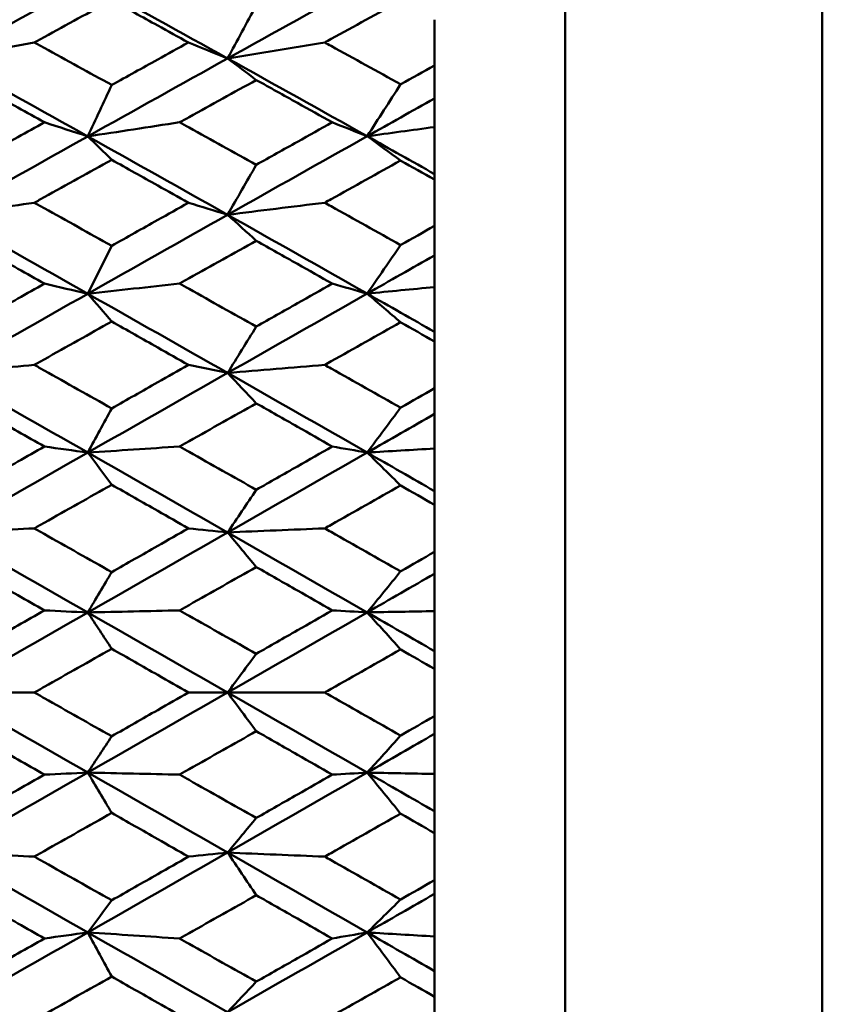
# Model space of a CAD drawing. Header units: millimetres. Extents: x 626 to 2725, y 57 to 2097.
# Tile 35 of 133: x 859.19 to 865.33, y 200.03 to 207.56. Entities that reach past the tile are written whole.
import ezdxf

# ---------------------------------------------------------------- set-up
doc = ezdxf.new("R2010")
doc.units = ezdxf.units.MM
doc.header["$LTSCALE"] = 10
doc.layers.add('Widoczne (ISO)', color=7, linetype='Continuous', lineweight=50)

msp = doc.modelspace()

# ---------------------------------------------------------------- linework, layer by layer
at = {"layer": 'Widoczne (ISO)'}
for p, q in [((865.3289, 221.4165), (865.3289, 183.4174)), ((863.3612, 220.4165), (863.3612, 184.4165)), ((862.3612, 207.2155), (862.3612, 207.5648)), ((862.3612, 207.2155), (862.3612, 206.9619)), ((862.3612, 206.9619), (862.3612, 206.743)), ((862.3612, 206.743), (862.3612, 206.3835)), ((862.3612, 206.3835), (862.3612, 206.3411)), ((862.3612, 205.9869), (862.3612, 206.3411)), ((862.3612, 205.9869), (862.3612, 205.7614)), ((862.3612, 205.7614), (862.3612, 205.5191)), ((862.3612, 205.5191), (862.3612, 205.176)), ((862.3612, 205.176), (862.3612, 205.102)), ((862.3612, 204.7442), (862.3612, 205.102)), ((862.3612, 204.7442), (862.3612, 204.5477)), ((862.3612, 204.5477), (862.3612, 204.283)), ((862.3612, 204.283), (862.3612, 203.9577)), ((862.3612, 203.9577), (862.3612, 203.8522)), ((862.3612, 203.4923), (862.3612, 203.8522)), ((862.3612, 203.4923), (862.3612, 203.3256)), ((862.3612, 203.3256), (862.3612, 203.0395)), ((862.3612, 203.0395), (862.3612, 202.7332)), ((862.3612, 202.7332), (862.3612, 202.5968)), ((862.3612, 202.2362), (862.3612, 202.5968)), ((859.2985, 202.4165), (858.6372, 202.4165)), ((860.4783, 202.4165), (860.7778, 202.4165)), ((861.5209, 202.4165), (860.7778, 202.4165)), ((862.3612, 202.2362), (862.3612, 202.0998)), ((862.3612, 202.0998), (862.3612, 201.7935)), ((862.3612, 201.7935), (862.3612, 201.5075)), ((862.3612, 201.5075), (862.3612, 201.3407)), ((862.3612, 200.9808), (862.3612, 201.3407)), ((862.3612, 200.9808), (862.3612, 200.8754)), ((862.3612, 200.8754), (862.3612, 200.55)), ((862.3612, 200.55), (862.3612, 200.2853)), ((862.3612, 200.2853), (862.3612, 200.0889)), ((862.3612, 199.7311), (862.3612, 200.0889))]:
    msp.add_line(p, q, dxfattribs=at)
msp.add_circle((825.3289, 202.4165), 50, dxfattribs=at)
for points in [[(858.6372, 207.2669), (858.994, 207.4648), (859.351, 207.6621), (859.7079, 207.8585)], [(859.7079, 207.8585), (860.0646, 207.6627), (860.4212, 207.4659), (860.7778, 207.2681)], [(860.7778, 207.2681), (861.1339, 207.4661), (861.49, 207.6635), (861.8458, 207.8601)], [(860.7778, 207.2681), (860.8509, 207.4042), (860.9241, 207.5404), (860.9973, 207.6766)], [(859.2985, 207.3903), (859.0775, 207.3494), (858.857, 207.3082), (858.6372, 207.2669)], [(860.4783, 207.3903), (860.5782, 207.3496), (860.6781, 207.3089), (860.7778, 207.2681)], [(861.5209, 207.3903), (861.2726, 207.3498), (861.0248, 207.3091), (860.7778, 207.2681)], [(858.6372, 207.2669), (858.994, 207.0693), (859.351, 206.8709), (859.7079, 206.6716)], [(859.7079, 206.6716), (860.0646, 206.871), (860.4212, 207.0699), (860.7778, 207.2681)], [(860.7778, 207.2681), (861.1339, 207.0706), (861.49, 206.8722), (861.8458, 206.6729)], [(860.7778, 207.2681), (860.8509, 207.2131), (860.9241, 207.158), (860.9973, 207.1029)], [(859.7079, 206.6716), (859.7689, 206.8028), (859.8298, 206.934), (859.8908, 207.0653)], [(861.8458, 206.6729), (861.9312, 206.8056), (862.0166, 206.9383), (862.102, 207.0711)], [(861.8458, 206.6729), (862.0177, 206.7694), (862.1895, 206.8657), (862.3612, 206.9619)], [(859.3755, 206.7794), (859.4865, 206.7435), (859.5973, 206.7076), (859.7079, 206.6716)], [(860.4099, 206.7794), (860.1753, 206.7436), (859.9413, 206.7077), (859.7079, 206.6716)], [(861.5786, 206.7794), (861.6678, 206.7439), (861.7569, 206.7084), (861.8458, 206.6729)], [(862.3612, 206.743), (862.1891, 206.7198), (862.0173, 206.6964), (861.8458, 206.6729)], [(858.6372, 206.0712), (858.994, 206.2718), (859.351, 206.472), (859.7079, 206.6716)], [(859.7079, 206.6716), (860.0646, 206.4725), (860.4212, 206.2727), (860.7778, 206.0721)], [(859.7079, 206.6716), (859.7689, 206.612), (859.8298, 206.5523), (859.8908, 206.4925)], [(860.7778, 206.0721), (861.1339, 206.2728), (861.49, 206.4731), (861.8458, 206.6729)], [(861.8458, 206.6729), (862.0177, 206.5766), (862.1895, 206.4802), (862.3612, 206.3835)], [(861.8458, 206.6729), (861.9312, 206.6109), (862.0166, 206.5488), (862.102, 206.4867)], [(860.7778, 206.0721), (860.8509, 206.1996), (860.9241, 206.3271), (860.9973, 206.4547)], [(859.2985, 206.1641), (859.0775, 206.1333), (858.857, 206.1023), (858.6372, 206.0712)], [(860.4783, 206.1641), (860.5782, 206.1335), (860.6781, 206.1028), (860.7778, 206.0721)], [(861.5209, 206.1641), (861.2726, 206.1336), (861.0248, 206.1029), (860.7778, 206.0721)], [(858.6372, 206.0712), (858.994, 205.8707), (859.351, 205.6696), (859.7079, 205.4679)], [(859.7079, 205.4679), (860.0646, 205.6697), (860.4212, 205.8711), (860.7778, 206.0721)], [(860.7778, 206.0721), (861.1339, 205.8717), (861.49, 205.6706), (861.8458, 205.4688)], [(860.7778, 206.0721), (860.8509, 206.0057), (860.9241, 205.9393), (860.9973, 205.8728)], [(859.7079, 205.4679), (859.7689, 205.5902), (859.8298, 205.7124), (859.8908, 205.8347)], [(861.8458, 205.4688), (861.9312, 205.5927), (862.0166, 205.7166), (862.102, 205.8406)], [(861.8458, 205.4688), (862.0177, 205.5664), (862.1895, 205.664), (862.3612, 205.7614)], [(859.3755, 205.5452), (859.4865, 205.5195), (859.5973, 205.4937), (859.7079, 205.4679)], [(860.4099, 205.5452), (860.1753, 205.5196), (859.9413, 205.4938), (859.7079, 205.4679)], [(861.5786, 205.5452), (861.6678, 205.5198), (861.7569, 205.4943), (861.8458, 205.4688)], [(858.6372, 204.861), (858.994, 205.0636), (859.351, 205.266), (859.7079, 205.4679)], [(859.7079, 205.4679), (860.0646, 205.2664), (860.4212, 205.0643), (860.7778, 204.8616)], [(859.7079, 205.4679), (859.7689, 205.397), (859.8298, 205.326), (859.8908, 205.255)], [(860.7778, 204.8616), (861.1339, 205.0643), (861.49, 205.2667), (861.8458, 205.4688)], [(862.3612, 205.5191), (862.1891, 205.5024), (862.0173, 205.4857), (861.8458, 205.4688)], [(861.8458, 205.4688), (862.0177, 205.3714), (862.1895, 205.2738), (862.3612, 205.176)], [(861.8458, 205.4688), (861.9312, 205.3957), (862.0166, 205.3224), (862.102, 205.2491)], [(860.7778, 204.8616), (860.8509, 204.9799), (860.9241, 205.0983), (860.9973, 205.2167)], [(859.2985, 204.9232), (859.0775, 204.9025), (858.857, 204.8818), (858.6372, 204.861)], [(858.6372, 204.861), (858.994, 204.6585), (859.351, 204.4556), (859.7079, 204.2522)], [(859.7079, 204.2522), (860.0646, 204.4555), (860.4212, 204.6587), (860.7778, 204.8616)], [(860.4783, 204.9232), (860.5782, 204.9027), (860.6781, 204.8821), (860.7778, 204.8616)], [(861.5209, 204.9232), (861.2726, 204.9028), (861.0248, 204.8822), (860.7778, 204.8616)], [(860.7778, 204.8616), (861.1339, 204.6591), (861.49, 204.4562), (861.8458, 204.2527)], [(860.7778, 204.8616), (860.8509, 204.7841), (860.9241, 204.7066), (860.9973, 204.6291)], [(859.7079, 204.2522), (859.7689, 204.365), (859.8298, 204.4778), (859.8908, 204.5906)], [(861.8458, 204.2527), (861.9312, 204.3673), (862.0166, 204.4819), (862.102, 204.5966)], [(861.8458, 204.2527), (862.0177, 204.3511), (862.1895, 204.4494), (862.3612, 204.5477)], [(858.6372, 203.6412), (858.994, 203.845), (859.351, 204.0487), (859.7079, 204.2522)], [(859.3755, 204.2987), (859.4865, 204.2832), (859.5973, 204.2677), (859.7079, 204.2522)], [(860.4099, 204.2987), (860.1753, 204.2833), (859.9413, 204.2678), (859.7079, 204.2522)], [(859.7079, 204.2522), (860.0646, 204.049), (860.4212, 203.8454), (860.7778, 203.6415)], [(859.7079, 204.2522), (859.7689, 204.1703), (859.8298, 204.0883), (859.8908, 204.0063)], [(860.7778, 203.6415), (861.1339, 203.8453), (861.49, 204.0491), (861.8458, 204.2527)], [(861.5786, 204.2987), (861.6678, 204.2834), (861.7569, 204.2681), (861.8458, 204.2527)], [(862.3612, 204.283), (862.1891, 204.273), (862.0173, 204.2629), (861.8458, 204.2527)], [(861.8458, 204.2527), (862.0177, 204.1545), (862.1895, 204.0561), (862.3612, 203.9577)], [(861.8458, 204.2527), (861.9312, 204.1687), (862.0166, 204.0846), (862.102, 204.0004)], [(860.7778, 203.6415), (860.8509, 203.7502), (860.9241, 203.859), (860.9973, 203.9678)], [(859.2985, 203.6723), (859.0775, 203.662), (858.857, 203.6516), (858.6372, 203.6412)], [(860.4783, 203.6723), (860.5782, 203.662), (860.6781, 203.6518), (860.7778, 203.6415)], [(861.5209, 203.6723), (861.2726, 203.6621), (861.0248, 203.6518), (860.7778, 203.6415)], [(858.6372, 203.6412), (858.994, 203.4374), (859.351, 203.2334), (859.7079, 203.0292)], [(859.7079, 203.0292), (860.0646, 203.2333), (860.4212, 203.4374), (860.7778, 203.6415)], [(860.7778, 203.6415), (861.1339, 203.4378), (861.49, 203.2337), (861.8458, 203.0294)], [(860.7778, 203.6415), (860.8509, 203.5532), (860.9241, 203.4649), (860.9973, 203.3766)], [(859.7079, 203.0292), (859.7689, 203.1321), (859.8298, 203.235), (859.8908, 203.338)], [(861.8458, 203.0294), (861.9312, 203.1342), (862.0166, 203.239), (862.102, 203.344)], [(861.8458, 203.0294), (862.0177, 203.1281), (862.1895, 203.2268), (862.3612, 203.3256)], [(859.3755, 203.0447), (859.4865, 203.0396), (859.5973, 203.0344), (859.7079, 203.0292)], [(860.4099, 203.0447), (860.1753, 203.0396), (859.9413, 203.0344), (859.7079, 203.0292)], [(861.5786, 203.0447), (861.6678, 203.0396), (861.7569, 203.0345), (861.8458, 203.0294)], [(858.6372, 202.4165), (858.994, 202.6207), (859.351, 202.8249), (859.7079, 203.0292)], [(859.7079, 203.0292), (860.0646, 202.8252), (860.4212, 202.6209), (860.7778, 202.4165)], [(859.7079, 203.0292), (859.7689, 202.9366), (859.8298, 202.844), (859.8908, 202.7513)], [(860.7778, 202.4165), (861.1339, 202.6207), (861.49, 202.825), (861.8458, 203.0294)], [(862.3612, 203.0395), (862.1891, 203.0361), (862.0173, 203.0328), (861.8458, 203.0294)], [(861.8458, 203.0294), (862.0177, 202.9307), (862.1895, 202.832), (862.3612, 202.7332)], [(861.8458, 203.0294), (861.9312, 202.9348), (862.0166, 202.8401), (862.102, 202.7454)], [(860.7778, 202.4165), (860.8509, 202.5152), (860.9241, 202.6139), (860.9973, 202.7127)], [(858.6372, 202.4165), (858.994, 202.2123), (859.351, 202.0081), (859.7079, 201.8038)], [(859.7079, 201.8038), (860.0646, 202.0079), (860.4212, 202.2121), (860.7778, 202.4165)], [(860.7778, 202.4165), (861.1339, 202.2123), (861.49, 202.008), (861.8458, 201.8036)], [(860.7778, 202.4165), (860.8509, 202.3178), (860.9241, 202.2191), (860.9973, 202.1203)], [(859.7079, 201.8038), (859.7689, 201.8964), (859.8298, 201.989), (859.8908, 202.0817)], [(861.8458, 201.8036), (862.0177, 201.9023), (862.1895, 202.0011), (862.3612, 202.0998)], [(861.8458, 201.8036), (861.9312, 201.8982), (862.0166, 201.9929), (862.102, 202.0877)], [(858.6372, 201.1919), (858.994, 201.3956), (859.351, 201.5996), (859.7079, 201.8038)], [(859.3755, 201.7883), (859.4865, 201.7935), (859.5973, 201.7986), (859.7079, 201.8038)], [(860.4099, 201.7883), (860.1753, 201.7934), (859.9413, 201.7986), (859.7079, 201.8038)], [(859.7079, 201.8038), (860.0646, 201.5997), (860.4212, 201.3956), (860.7778, 201.1916)], [(859.7079, 201.8038), (859.7689, 201.7009), (859.8298, 201.598), (859.8908, 201.495)], [(860.7778, 201.1916), (861.1339, 201.3953), (861.49, 201.5993), (861.8458, 201.8036)], [(861.5786, 201.7883), (861.6678, 201.7934), (861.7569, 201.7985), (861.8458, 201.8036)], [(862.3612, 201.7935), (862.1891, 201.7969), (862.0173, 201.8003), (861.8458, 201.8036)], [(861.8458, 201.8036), (862.0177, 201.7049), (862.1895, 201.6062), (862.3612, 201.5075)], [(861.8458, 201.8036), (861.9312, 201.6989), (862.0166, 201.594), (862.102, 201.4891)], [(860.7778, 201.1916), (860.8509, 201.2798), (860.9241, 201.3681), (860.9973, 201.4564)], [(859.2985, 201.1607), (859.0775, 201.171), (858.857, 201.1814), (858.6372, 201.1919)], [(858.6372, 201.1919), (858.994, 200.9881), (859.351, 200.7844), (859.7079, 200.5808)], [(859.7079, 200.5808), (860.0646, 200.784), (860.4212, 200.9876), (860.7778, 201.1916)], [(860.4783, 201.1607), (860.5782, 201.171), (860.6781, 201.1813), (860.7778, 201.1916)], [(861.5209, 201.1607), (861.2726, 201.1709), (861.0248, 201.1812), (860.7778, 201.1916)], [(860.7778, 201.1916), (861.1339, 200.9877), (861.49, 200.7839), (861.8458, 200.5803)], [(860.7778, 201.1916), (860.8509, 201.0828), (860.9241, 200.9741), (860.9973, 200.8653)], [(861.8458, 200.5803), (862.0177, 200.6786), (862.1895, 200.7769), (862.3612, 200.8754)], [(859.7079, 200.5808), (859.7689, 200.6628), (859.8298, 200.7447), (859.8908, 200.8267)], [(861.8458, 200.5803), (861.9312, 200.6643), (862.0166, 200.7485), (862.102, 200.8327)], [(858.6372, 199.972), (858.994, 200.1745), (859.351, 200.3775), (859.7079, 200.5808)], [(859.3755, 200.5343), (859.4865, 200.5498), (859.5973, 200.5653), (859.7079, 200.5808)], [(860.4099, 200.5343), (860.1753, 200.5498), (859.9413, 200.5653), (859.7079, 200.5808)], [(859.7079, 200.5808), (860.0646, 200.3775), (860.4212, 200.1743), (860.7778, 199.9714)], [(859.7079, 200.5808), (859.7689, 200.4681), (859.8298, 200.3552), (859.8908, 200.2424)], [(860.7778, 199.9714), (861.1339, 200.1739), (861.49, 200.3769), (861.8458, 200.5803)], [(861.5786, 200.5343), (861.6678, 200.5497), (861.7569, 200.565), (861.8458, 200.5803)], [(862.3612, 200.55), (862.1891, 200.5601), (862.0173, 200.5702), (861.8458, 200.5803)], [(861.8458, 200.5803), (862.0177, 200.4819), (862.1895, 200.3836), (862.3612, 200.2853)], [(861.8458, 200.5803), (861.9312, 200.4657), (862.0166, 200.3511), (862.102, 200.2364)], [(860.7778, 199.9714), (860.8509, 200.0489), (860.9241, 200.1264), (860.9973, 200.204)]]:
    msp.add_open_spline(points, degree=3, dxfattribs=at)
for points, knots in [([(859.8908, 207.7139), (859.7186, 207.6201), (859.5464, 207.526), (859.349, 207.4179), (859.3237, 207.4041), (859.2985, 207.3903)], [0.02530969, 0.02530969, 0.02530969, 0.02530969, 0.08465152, 0.08465152, 0.09334823, 0.09334823, 0.09334823, 0.09334823]), ([(860.4783, 207.3903), (860.3998, 207.4336), (860.3214, 207.4769), (860.1255, 207.5849), (860.0082, 207.6494), (859.8908, 207.7139)], [0.03448054, 0.03448054, 0.03448054, 0.03448054, 0.06157222, 0.06157222, 0.10209717, 0.10209717, 0.10209717, 0.10209717]), ([(862.102, 207.7082), (861.9247, 207.6113), (861.7473, 207.5143), (861.5536, 207.4082), (861.5373, 207.3993), (861.5209, 207.3903)], [0.0297954, 0.0297954, 0.0297954, 0.0297954, 0.09092493, 0.09092493, 0.09655955, 0.09655955, 0.09655955, 0.09655955]), ([(859.2985, 207.3903), (859.3237, 207.3765), (859.3488, 207.3627), (859.5463, 207.2546), (859.7185, 207.16), (859.8908, 207.0653)], [0.07597559, 0.07597559, 0.07597559, 0.07597559, 0.08464777, 0.08464777, 0.14401425, 0.14401425, 0.14401425, 0.14401425]), ([(859.8908, 207.0653), (860.0082, 207.1303), (860.1255, 207.1953), (860.3213, 207.3036), (860.3998, 207.347), (860.4783, 207.3903)], [0.02104899, 0.02104899, 0.02104899, 0.02104899, 0.0615671, 0.0615671, 0.08866561, 0.08866561, 0.08866561, 0.08866561]), ([(861.5209, 207.3903), (861.5372, 207.3814), (861.5534, 207.3725), (861.7471, 207.2663), (861.9245, 207.1688), (862.102, 207.0711)], [0.0853813, 0.0853813, 0.0853813, 0.0853813, 0.09097809, 0.09097809, 0.15214536, 0.15214536, 0.15214536, 0.15214536]), ([(862.102, 207.0711), (862.1025, 207.0714), (862.103, 207.0717), (862.1895, 207.1199), (862.2754, 207.1677), (862.3612, 207.2155)], [0.02951568, 0.02951568, 0.02951568, 0.02951568, 0.02969929, 0.02969929, 0.05939589, 0.05939589, 0.05939589, 0.05939589]), ([(859.3755, 206.7794), (859.3079, 206.817), (859.2402, 206.8545), (859.0428, 206.964), (858.9131, 207.0359), (858.7834, 207.1077)], [0.03825175, 0.03825175, 0.03825175, 0.03825175, 0.06160817, 0.06160817, 0.10638617, 0.10638617, 0.10638617, 0.10638617]), ([(860.9973, 207.1029), (860.8258, 207.0086), (860.6543, 206.9141), (860.4585, 206.8062), (860.4342, 206.7928), (860.4099, 206.7794)], [0.02983351, 0.02983351, 0.02983351, 0.02983351, 0.0889495, 0.0889495, 0.09731113, 0.09731113, 0.09731113, 0.09731113]), ([(861.5786, 206.7794), (861.4897, 206.829), (861.4008, 206.8785), (861.2071, 206.9864), (861.1022, 207.0447), (860.9973, 207.1029)], [0.03078053, 0.03078053, 0.03078053, 0.03078053, 0.06149921, 0.06149921, 0.09773041, 0.09773041, 0.09773041, 0.09773041]), ([(858.7834, 206.4499), (858.9131, 206.5222), (859.0428, 206.5944), (859.2402, 206.7042), (859.3078, 206.7418), (859.3755, 206.7794)], [0.01681985, 0.01681985, 0.01681985, 0.01681985, 0.06159108, 0.06159108, 0.08495433, 0.08495433, 0.08495433, 0.08495433]), ([(860.4099, 206.7794), (860.4341, 206.766), (860.4583, 206.7527), (860.6541, 206.6446), (860.8257, 206.5497), (860.9973, 206.4547)], [0.0806421, 0.0806421, 0.0806421, 0.0806421, 0.08897282, 0.08897282, 0.14811965, 0.14811965, 0.14811965, 0.14811965]), ([(860.9973, 206.4547), (861.1022, 206.5133), (861.207, 206.5719), (861.4008, 206.6801), (861.4897, 206.7298), (861.5786, 206.7794)], [0.02528165, 0.02528165, 0.02528165, 0.02528165, 0.06150593, 0.06150593, 0.09223152, 0.09223152, 0.09223152, 0.09223152]), ([(859.8908, 206.4925), (859.7186, 206.3972), (859.5464, 206.3018), (859.349, 206.1922), (859.3237, 206.1782), (859.2985, 206.1641)], [0.02530969, 0.02530969, 0.02530969, 0.02530969, 0.08465152, 0.08465152, 0.09334823, 0.09334823, 0.09334823, 0.09334823]), ([(860.4783, 206.1641), (860.3998, 206.2081), (860.3214, 206.252), (860.1255, 206.3615), (860.0082, 206.427), (859.8908, 206.4925)], [0.03448054, 0.03448054, 0.03448054, 0.03448054, 0.06157222, 0.06157222, 0.10209717, 0.10209717, 0.10209717, 0.10209717]), ([(862.102, 206.4867), (861.9247, 206.3884), (861.7473, 206.2899), (861.5536, 206.1823), (861.5373, 206.1732), (861.5209, 206.1641)], [0.0297954, 0.0297954, 0.0297954, 0.0297954, 0.09092493, 0.09092493, 0.09655955, 0.09655955, 0.09655955, 0.09655955]), ([(862.3612, 206.3411), (862.2754, 206.3894), (862.1895, 206.4376), (862.103, 206.4861), (862.1025, 206.4864), (862.102, 206.4867)], [0, 0, 0, 0, 0.02969567, 0.02969567, 0.02988021, 0.02988021, 0.02988021, 0.02988021]), ([(859.2985, 206.1641), (859.3237, 206.1502), (859.3488, 206.1362), (859.5463, 206.0265), (859.7185, 205.9307), (859.8908, 205.8347)], [0.07597559, 0.07597559, 0.07597559, 0.07597559, 0.08464777, 0.08464777, 0.14401425, 0.14401425, 0.14401425, 0.14401425]), ([(859.8908, 205.8347), (860.0082, 205.9006), (860.1255, 205.9664), (860.3213, 206.0762), (860.3998, 206.1202), (860.4783, 206.1641)], [0.02104899, 0.02104899, 0.02104899, 0.02104899, 0.0615671, 0.0615671, 0.08866561, 0.08866561, 0.08866561, 0.08866561]), ([(861.5209, 206.1641), (861.5372, 206.1551), (861.5534, 206.1461), (861.7471, 206.0384), (861.9245, 205.9396), (862.102, 205.8406)], [0.0853813, 0.0853813, 0.0853813, 0.0853813, 0.09097809, 0.09097809, 0.15214536, 0.15214536, 0.15214536, 0.15214536]), ([(862.102, 205.8406), (862.1025, 205.8409), (862.103, 205.8412), (862.1895, 205.89), (862.2754, 205.9384), (862.3612, 205.9869)], [0.02951568, 0.02951568, 0.02951568, 0.02951568, 0.02969929, 0.02969929, 0.05939589, 0.05939589, 0.05939589, 0.05939589]), ([(859.3755, 205.5452), (859.3079, 205.5833), (859.2402, 205.6213), (859.0428, 205.7321), (858.9131, 205.8049), (858.7834, 205.8776)], [0.03825175, 0.03825175, 0.03825175, 0.03825175, 0.06160817, 0.06160817, 0.10638617, 0.10638617, 0.10638617, 0.10638617]), ([(860.9973, 205.8728), (860.8258, 205.7773), (860.6543, 205.6816), (860.4585, 205.5723), (860.4342, 205.5588), (860.4099, 205.5452)], [0.02983351, 0.02983351, 0.02983351, 0.02983351, 0.0889495, 0.0889495, 0.09731113, 0.09731113, 0.09731113, 0.09731113]), ([(861.5786, 205.5452), (861.4897, 205.5954), (861.4008, 205.6456), (861.2071, 205.7548), (861.1022, 205.8138), (860.9973, 205.8728)], [0.03078053, 0.03078053, 0.03078053, 0.03078053, 0.06149921, 0.06149921, 0.09773041, 0.09773041, 0.09773041, 0.09773041]), ([(858.7834, 205.2119), (858.9131, 205.285), (859.0428, 205.358), (859.2402, 205.4691), (859.3078, 205.5071), (859.3755, 205.5452)], [0.01681985, 0.01681985, 0.01681985, 0.01681985, 0.06159108, 0.06159108, 0.08495433, 0.08495433, 0.08495433, 0.08495433]), ([(860.4099, 205.5452), (860.4341, 205.5317), (860.4583, 205.5182), (860.6541, 205.4088), (860.8257, 205.3128), (860.9973, 205.2167)], [0.0806421, 0.0806421, 0.0806421, 0.0806421, 0.08897282, 0.08897282, 0.14811965, 0.14811965, 0.14811965, 0.14811965]), ([(860.9973, 205.2167), (861.1022, 205.276), (861.207, 205.3353), (861.4008, 205.4448), (861.4897, 205.495), (861.5786, 205.5452)], [0.02528165, 0.02528165, 0.02528165, 0.02528165, 0.06150593, 0.06150593, 0.09223152, 0.09223152, 0.09223152, 0.09223152]), ([(859.8908, 205.255), (859.7186, 205.1587), (859.5464, 205.0622), (859.349, 204.9515), (859.3237, 204.9373), (859.2985, 204.9232)], [0.02530969, 0.02530969, 0.02530969, 0.02530969, 0.08465152, 0.08465152, 0.09334823, 0.09334823, 0.09334823, 0.09334823]), ([(860.4783, 204.9232), (860.3998, 204.9676), (860.3214, 205.0119), (860.1255, 205.1226), (860.0082, 205.1888), (859.8908, 205.255)], [0.03448054, 0.03448054, 0.03448054, 0.03448054, 0.06157222, 0.06157222, 0.10209717, 0.10209717, 0.10209717, 0.10209717]), ([(862.102, 205.2491), (861.9247, 205.1497), (861.7473, 205.0502), (861.5536, 204.9415), (861.5373, 204.9324), (861.5209, 204.9232)], [0.0297954, 0.0297954, 0.0297954, 0.0297954, 0.09092493, 0.09092493, 0.09655955, 0.09655955, 0.09655955, 0.09655955]), ([(862.3612, 205.102), (862.2754, 205.1508), (862.1895, 205.1995), (862.103, 205.2485), (862.1025, 205.2488), (862.102, 205.2491)], [0, 0, 0, 0, 0.02969567, 0.02969567, 0.02988021, 0.02988021, 0.02988021, 0.02988021]), ([(859.2985, 204.9232), (859.3237, 204.9091), (859.3488, 204.8949), (859.5463, 204.7842), (859.7185, 204.6874), (859.8908, 204.5906)], [0.07597559, 0.07597559, 0.07597559, 0.07597559, 0.08464777, 0.08464777, 0.14401425, 0.14401425, 0.14401425, 0.14401425]), ([(859.8908, 204.5906), (860.0082, 204.6571), (860.1255, 204.7235), (860.3213, 204.8344), (860.3998, 204.8788), (860.4783, 204.9232)], [0.02104899, 0.02104899, 0.02104899, 0.02104899, 0.0615671, 0.0615671, 0.08866561, 0.08866561, 0.08866561, 0.08866561]), ([(861.5209, 204.9232), (861.5372, 204.9141), (861.5534, 204.905), (861.7471, 204.7962), (861.9245, 204.6965), (862.102, 204.5966)], [0.0853813, 0.0853813, 0.0853813, 0.0853813, 0.09097809, 0.09097809, 0.15214536, 0.15214536, 0.15214536, 0.15214536]), ([(862.102, 204.5966), (862.1025, 204.5969), (862.103, 204.5972), (862.1895, 204.6464), (862.2754, 204.6953), (862.3612, 204.7442)], [0.02951568, 0.02951568, 0.02951568, 0.02951568, 0.02969929, 0.02969929, 0.05939589, 0.05939589, 0.05939589, 0.05939589]), ([(859.3755, 204.2987), (859.3079, 204.337), (859.2402, 204.3754), (859.0428, 204.4872), (858.9131, 204.5606), (858.7834, 204.6339)], [0.03825175, 0.03825175, 0.03825175, 0.03825175, 0.06160817, 0.06160817, 0.10638617, 0.10638617, 0.10638617, 0.10638617]), ([(860.9973, 204.6291), (860.8258, 204.5327), (860.6543, 204.4362), (860.4585, 204.326), (860.4342, 204.3123), (860.4099, 204.2987)], [0.02983351, 0.02983351, 0.02983351, 0.02983351, 0.0889495, 0.0889495, 0.09731113, 0.09731113, 0.09731113, 0.09731113]), ([(861.5786, 204.2987), (861.4897, 204.3493), (861.4008, 204.3999), (861.2071, 204.51), (861.1022, 204.5696), (860.9973, 204.6291)], [0.03078053, 0.03078053, 0.03078053, 0.03078053, 0.06149921, 0.06149921, 0.09773041, 0.09773041, 0.09773041, 0.09773041]), ([(858.7834, 203.9629), (858.9131, 204.0365), (859.0428, 204.11), (859.2402, 204.222), (859.3078, 204.2603), (859.3755, 204.2987)], [0.01681985, 0.01681985, 0.01681985, 0.01681985, 0.06159108, 0.06159108, 0.08495433, 0.08495433, 0.08495433, 0.08495433]), ([(860.4099, 204.2987), (860.4341, 204.2851), (860.4583, 204.2715), (860.6541, 204.1612), (860.8257, 204.0645), (860.9973, 203.9678)], [0.0806421, 0.0806421, 0.0806421, 0.0806421, 0.08897282, 0.08897282, 0.14811965, 0.14811965, 0.14811965, 0.14811965]), ([(860.9973, 203.9678), (861.1022, 204.0275), (861.207, 204.0872), (861.4008, 204.1975), (861.4897, 204.2481), (861.5786, 204.2987)], [0.02528165, 0.02528165, 0.02528165, 0.02528165, 0.06150593, 0.06150593, 0.09223152, 0.09223152, 0.09223152, 0.09223152]), ([(859.8908, 204.0063), (859.7186, 203.9093), (859.5464, 203.8122), (859.349, 203.7008), (859.3237, 203.6866), (859.2985, 203.6723)], [0.02530969, 0.02530969, 0.02530969, 0.02530969, 0.08465152, 0.08465152, 0.09334823, 0.09334823, 0.09334823, 0.09334823]), ([(860.4783, 203.6723), (860.3998, 203.717), (860.3214, 203.7616), (860.1255, 203.873), (860.0082, 203.9397), (859.8908, 204.0063)], [0.03448054, 0.03448054, 0.03448054, 0.03448054, 0.06157222, 0.06157222, 0.10209717, 0.10209717, 0.10209717, 0.10209717]), ([(862.102, 204.0004), (861.9247, 203.9003), (861.7473, 203.8002), (861.5536, 203.6908), (861.5373, 203.6816), (861.5209, 203.6723)], [0.0297954, 0.0297954, 0.0297954, 0.0297954, 0.09092493, 0.09092493, 0.09655955, 0.09655955, 0.09655955, 0.09655955]), ([(862.3612, 203.8522), (862.2754, 203.9013), (862.1895, 203.9504), (862.103, 203.9997), (862.1025, 204), (862.102, 204.0004)], [0, 0, 0, 0, 0.02969567, 0.02969567, 0.02988021, 0.02988021, 0.02988021, 0.02988021]), ([(859.2985, 203.6723), (859.3237, 203.6581), (859.3488, 203.6439), (859.5463, 203.5325), (859.7185, 203.4353), (859.8908, 203.338)], [0.07597559, 0.07597559, 0.07597559, 0.07597559, 0.08464777, 0.08464777, 0.14401425, 0.14401425, 0.14401425, 0.14401425]), ([(859.8908, 203.338), (860.0082, 203.4048), (860.1255, 203.4716), (860.3213, 203.583), (860.3998, 203.6277), (860.4783, 203.6723)], [0.02104899, 0.02104899, 0.02104899, 0.02104899, 0.0615671, 0.0615671, 0.08866561, 0.08866561, 0.08866561, 0.08866561]), ([(861.5209, 203.6723), (861.5372, 203.6632), (861.5534, 203.654), (861.7471, 203.5446), (861.9245, 203.4443), (862.102, 203.344)], [0.0853813, 0.0853813, 0.0853813, 0.0853813, 0.09097809, 0.09097809, 0.15214536, 0.15214536, 0.15214536, 0.15214536]), ([(862.102, 203.344), (862.1025, 203.3443), (862.103, 203.3446), (862.1895, 203.394), (862.2754, 203.4432), (862.3612, 203.4923)], [0.02951568, 0.02951568, 0.02951568, 0.02951568, 0.02969929, 0.02969929, 0.05939589, 0.05939589, 0.05939589, 0.05939589]), ([(859.3755, 203.0447), (859.3079, 203.0832), (859.2402, 203.1217), (859.0428, 203.234), (858.9131, 203.3078), (858.7834, 203.3815)], [0.03825175, 0.03825175, 0.03825175, 0.03825175, 0.06160817, 0.06160817, 0.10638617, 0.10638617, 0.10638617, 0.10638617]), ([(860.9973, 203.3766), (860.8258, 203.2797), (860.6543, 203.1828), (860.4585, 203.0722), (860.4342, 203.0584), (860.4099, 203.0447)], [0.02983351, 0.02983351, 0.02983351, 0.02983351, 0.0889495, 0.0889495, 0.09731113, 0.09731113, 0.09731113, 0.09731113]), ([(861.5786, 203.0447), (861.4897, 203.0955), (861.4008, 203.1463), (861.2071, 203.2569), (861.1022, 203.3168), (860.9973, 203.3766)], [0.03078053, 0.03078053, 0.03078053, 0.03078053, 0.06149921, 0.06149921, 0.09773041, 0.09773041, 0.09773041, 0.09773041]), ([(858.7834, 202.7078), (858.9131, 202.7816), (859.0428, 202.8554), (859.2402, 202.9677), (859.3078, 203.0062), (859.3755, 203.0447)], [0.01681985, 0.01681985, 0.01681985, 0.01681985, 0.06159108, 0.06159108, 0.08495433, 0.08495433, 0.08495433, 0.08495433]), ([(860.4099, 203.0447), (860.4341, 203.0311), (860.4583, 203.0174), (860.6541, 202.9068), (860.8257, 202.8097), (860.9973, 202.7127)], [0.0806421, 0.0806421, 0.0806421, 0.0806421, 0.08897282, 0.08897282, 0.14811965, 0.14811965, 0.14811965, 0.14811965]), ([(860.9973, 202.7127), (861.1022, 202.7726), (861.207, 202.8324), (861.4008, 202.9431), (861.4897, 202.9939), (861.5786, 203.0447)], [0.02528165, 0.02528165, 0.02528165, 0.02528165, 0.06150593, 0.06150593, 0.09223152, 0.09223152, 0.09223152, 0.09223152]), ([(859.8908, 202.7513), (859.7186, 202.654), (859.5464, 202.5567), (859.349, 202.4451), (859.3237, 202.4308), (859.2985, 202.4165)], [0.02530969, 0.02530969, 0.02530969, 0.02530969, 0.08465152, 0.08465152, 0.09334823, 0.09334823, 0.09334823, 0.09334823]), ([(860.4783, 202.4165), (860.3998, 202.4613), (860.3214, 202.506), (860.1255, 202.6176), (860.0082, 202.6845), (859.8908, 202.7513)], [0.03448054, 0.03448054, 0.03448054, 0.03448054, 0.06157222, 0.06157222, 0.10209717, 0.10209717, 0.10209717, 0.10209717]), ([(862.102, 202.7454), (861.9247, 202.645), (861.7473, 202.5446), (861.5536, 202.435), (861.5373, 202.4258), (861.5209, 202.4165)], [0.0297954, 0.0297954, 0.0297954, 0.0297954, 0.09092493, 0.09092493, 0.09655955, 0.09655955, 0.09655955, 0.09655955]), ([(862.3612, 202.5968), (862.2754, 202.6461), (862.1895, 202.6953), (862.103, 202.7447), (862.1025, 202.7451), (862.102, 202.7454)], [0, 0, 0, 0, 0.02969567, 0.02969567, 0.02988021, 0.02988021, 0.02988021, 0.02988021]), ([(859.2985, 202.4165), (859.3237, 202.4023), (859.3488, 202.3881), (859.5463, 202.2764), (859.7185, 202.1791), (859.8908, 202.0817)], [0.07597559, 0.07597559, 0.07597559, 0.07597559, 0.08464777, 0.08464777, 0.14401425, 0.14401425, 0.14401425, 0.14401425]), ([(859.8908, 202.0817), (860.0082, 202.1485), (860.1255, 202.2154), (860.3213, 202.327), (860.3998, 202.3718), (860.4783, 202.4165)], [0.02104899, 0.02104899, 0.02104899, 0.02104899, 0.0615671, 0.0615671, 0.08866561, 0.08866561, 0.08866561, 0.08866561]), ([(861.5209, 202.4165), (861.5372, 202.4073), (861.5534, 202.3981), (861.7471, 202.2885), (861.9245, 202.1881), (862.102, 202.0877)], [0.0853813, 0.0853813, 0.0853813, 0.0853813, 0.09097809, 0.09097809, 0.15214536, 0.15214536, 0.15214536, 0.15214536]), ([(862.102, 202.0877), (862.1025, 202.088), (862.103, 202.0883), (862.1895, 202.1378), (862.2754, 202.187), (862.3612, 202.2362)], [0.02951568, 0.02951568, 0.02951568, 0.02951568, 0.02969929, 0.02969929, 0.05939589, 0.05939589, 0.05939589, 0.05939589]), ([(859.3755, 201.7883), (859.3079, 201.8268), (859.2402, 201.8653), (859.0428, 201.9776), (858.9131, 202.0514), (858.7834, 202.1252)], [0.03825175, 0.03825175, 0.03825175, 0.03825175, 0.06160817, 0.06160817, 0.10638617, 0.10638617, 0.10638617, 0.10638617]), ([(860.9973, 202.1203), (860.8258, 202.0233), (860.6543, 201.9264), (860.4585, 201.8157), (860.4342, 201.802), (860.4099, 201.7883)], [0.02983351, 0.02983351, 0.02983351, 0.02983351, 0.0889495, 0.0889495, 0.09731113, 0.09731113, 0.09731113, 0.09731113]), ([(861.5786, 201.7883), (861.4897, 201.8391), (861.4008, 201.8899), (861.2071, 202.0006), (861.1022, 202.0605), (860.9973, 202.1203)], [0.03078053, 0.03078053, 0.03078053, 0.03078053, 0.06149921, 0.06149921, 0.09773041, 0.09773041, 0.09773041, 0.09773041]), ([(858.7834, 201.4515), (858.9131, 201.5253), (859.0428, 201.599), (859.2402, 201.7113), (859.3078, 201.7498), (859.3755, 201.7883)], [0.01681985, 0.01681985, 0.01681985, 0.01681985, 0.06159108, 0.06159108, 0.08495433, 0.08495433, 0.08495433, 0.08495433]), ([(860.4099, 201.7883), (860.4341, 201.7746), (860.4583, 201.761), (860.6541, 201.6503), (860.8257, 201.5534), (860.9973, 201.4564)], [0.0806421, 0.0806421, 0.0806421, 0.0806421, 0.08897282, 0.08897282, 0.14811965, 0.14811965, 0.14811965, 0.14811965]), ([(860.9973, 201.4564), (861.1022, 201.5162), (861.207, 201.5761), (861.4008, 201.6867), (861.4897, 201.7375), (861.5786, 201.7883)], [0.02528165, 0.02528165, 0.02528165, 0.02528165, 0.06150593, 0.06150593, 0.09223152, 0.09223152, 0.09223152, 0.09223152]), ([(859.8908, 201.495), (859.7186, 201.3978), (859.5464, 201.3006), (859.349, 201.1892), (859.3237, 201.1749), (859.2985, 201.1607)], [0.02530969, 0.02530969, 0.02530969, 0.02530969, 0.08465152, 0.08465152, 0.09334823, 0.09334823, 0.09334823, 0.09334823]), ([(860.4783, 201.1607), (860.3998, 201.2054), (860.3214, 201.25), (860.1255, 201.3615), (860.0082, 201.4283), (859.8908, 201.495)], [0.03448054, 0.03448054, 0.03448054, 0.03448054, 0.06157222, 0.06157222, 0.10209717, 0.10209717, 0.10209717, 0.10209717]), ([(862.102, 201.4891), (861.9247, 201.3888), (861.7473, 201.2886), (861.5536, 201.1792), (861.5373, 201.1699), (861.5209, 201.1607)], [0.0297954, 0.0297954, 0.0297954, 0.0297954, 0.09092493, 0.09092493, 0.09655955, 0.09655955, 0.09655955, 0.09655955]), ([(862.3612, 201.3407), (862.2754, 201.3899), (862.1895, 201.439), (862.103, 201.4885), (862.1025, 201.4888), (862.102, 201.4891)], [0, 0, 0, 0, 0.02969567, 0.02969567, 0.02988021, 0.02988021, 0.02988021, 0.02988021]), ([(859.2985, 201.1607), (859.3237, 201.1465), (859.3488, 201.1323), (859.5463, 201.0209), (859.7185, 200.9238), (859.8908, 200.8267)], [0.07597559, 0.07597559, 0.07597559, 0.07597559, 0.08464777, 0.08464777, 0.14401425, 0.14401425, 0.14401425, 0.14401425]), ([(859.8908, 200.8267), (860.0082, 200.8934), (860.1255, 200.96), (860.3213, 201.0714), (860.3998, 201.116), (860.4783, 201.1607)], [0.02104899, 0.02104899, 0.02104899, 0.02104899, 0.0615671, 0.0615671, 0.08866561, 0.08866561, 0.08866561, 0.08866561]), ([(861.5209, 201.1607), (861.5372, 201.1515), (861.5534, 201.1424), (861.7471, 201.033), (861.9245, 200.9328), (862.102, 200.8327)], [0.0853813, 0.0853813, 0.0853813, 0.0853813, 0.09097809, 0.09097809, 0.15214536, 0.15214536, 0.15214536, 0.15214536]), ([(862.102, 200.8327), (862.1025, 200.833), (862.103, 200.8333), (862.1895, 200.8826), (862.2754, 200.9317), (862.3612, 200.9808)], [0.02951568, 0.02951568, 0.02951568, 0.02951568, 0.02969929, 0.02969929, 0.05939589, 0.05939589, 0.05939589, 0.05939589]), ([(859.3755, 200.5343), (859.3079, 200.5727), (859.2402, 200.6111), (859.0428, 200.723), (858.9131, 200.7965), (858.7834, 200.8701)], [0.03825175, 0.03825175, 0.03825175, 0.03825175, 0.06160817, 0.06160817, 0.10638617, 0.10638617, 0.10638617, 0.10638617]), ([(860.9973, 200.8653), (860.8258, 200.7685), (860.6543, 200.6719), (860.4585, 200.5617), (860.4342, 200.548), (860.4099, 200.5343)], [0.02983351, 0.02983351, 0.02983351, 0.02983351, 0.0889495, 0.0889495, 0.09731113, 0.09731113, 0.09731113, 0.09731113]), ([(861.5786, 200.5343), (861.4897, 200.585), (861.4008, 200.6356), (861.2071, 200.7459), (861.1022, 200.8056), (860.9973, 200.8653)], [0.03078053, 0.03078053, 0.03078053, 0.03078053, 0.06149921, 0.06149921, 0.09773041, 0.09773041, 0.09773041, 0.09773041]), ([(858.7834, 200.1991), (858.9131, 200.2725), (859.0428, 200.3459), (859.2402, 200.4576), (859.3078, 200.496), (859.3755, 200.5343)], [0.01681985, 0.01681985, 0.01681985, 0.01681985, 0.06159108, 0.06159108, 0.08495433, 0.08495433, 0.08495433, 0.08495433]), ([(860.4099, 200.5343), (860.4341, 200.5207), (860.4583, 200.5071), (860.6541, 200.397), (860.8257, 200.3004), (860.9973, 200.204)], [0.0806421, 0.0806421, 0.0806421, 0.0806421, 0.08897282, 0.08897282, 0.14811965, 0.14811965, 0.14811965, 0.14811965]), ([(860.9973, 200.204), (861.1022, 200.2635), (861.207, 200.323), (861.4008, 200.4332), (861.4897, 200.4837), (861.5786, 200.5343)], [0.02528165, 0.02528165, 0.02528165, 0.02528165, 0.06150593, 0.06150593, 0.09223152, 0.09223152, 0.09223152, 0.09223152]), ([(859.8908, 200.2424), (859.7186, 200.1456), (859.5464, 200.0489), (859.349, 199.9382), (859.3237, 199.924), (859.2985, 199.9099)], [0.02530969, 0.02530969, 0.02530969, 0.02530969, 0.08465152, 0.08465152, 0.09334823, 0.09334823, 0.09334823, 0.09334823]), ([(860.4783, 199.9099), (860.3998, 199.9542), (860.3214, 199.9986), (860.1255, 200.1095), (860.0082, 200.1759), (859.8908, 200.2424)], [0.03448054, 0.03448054, 0.03448054, 0.03448054, 0.06157222, 0.06157222, 0.10209717, 0.10209717, 0.10209717, 0.10209717]), ([(862.102, 200.2364), (861.9247, 200.1366), (861.7473, 200.037), (861.5536, 199.9282), (861.5373, 199.919), (861.5209, 199.9099)], [0.0297954, 0.0297954, 0.0297954, 0.0297954, 0.09092493, 0.09092493, 0.09655955, 0.09655955, 0.09655955, 0.09655955]), ([(862.3612, 200.0889), (862.2754, 200.1377), (862.1895, 200.1866), (862.103, 200.2358), (862.1025, 200.2361), (862.102, 200.2364)], [0, 0, 0, 0, 0.02969567, 0.02969567, 0.02988021, 0.02988021, 0.02988021, 0.02988021])]:
    msp.add_open_spline(points, degree=3, knots=knots, dxfattribs=at)

doc.saveas('drawing.dxf')
